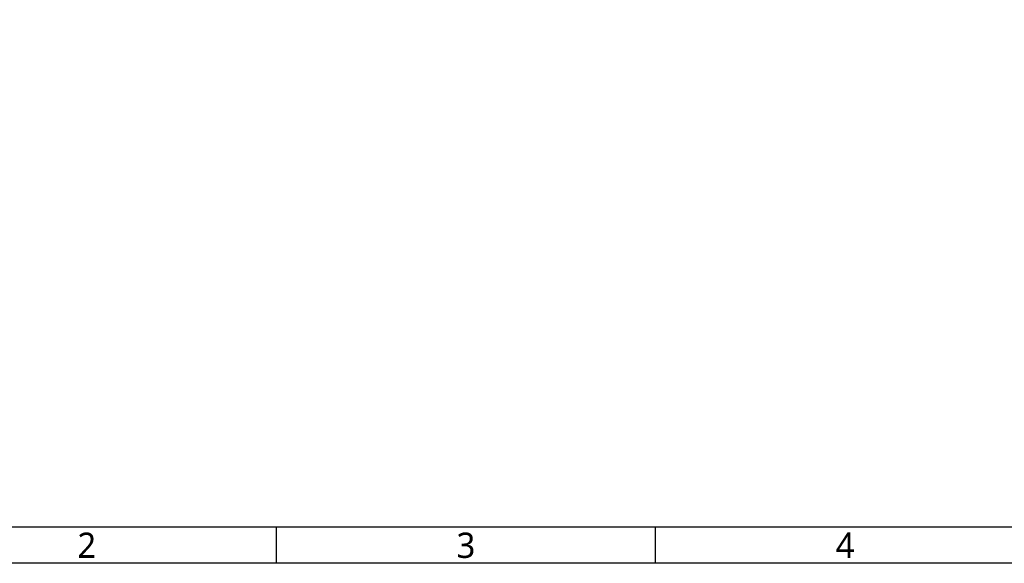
# Model space of a CAD drawing. Header units: millimetres. Extents: x 5828 to 6704, y 123 to 421.
# Tile 4 of 145: x 6353 to 6489, y 124 to 199. Entities that reach past the tile are written whole.
import ezdxf
from ezdxf.enums import TextEntityAlignment as Align

# ---------------------------------------------------------------- set-up
doc = ezdxf.new("R2010")
doc.units = ezdxf.units.MM
doc.layers.add('多重引线', color=7, linetype='Continuous')
doc.layers.add('模板', color=7, linetype='Continuous')
doc.styles.add('微软雅黑', font='msyh.ttc', dxfattribs={"height": 1.5})

# ---------------------------------------------------------------- blocks, each defined once
blk = doc.blocks.new('图纸页')
at = {"layer": '模板', "color": 2}
for p, q in [((6388.66, 123.62), (6388.66, 128.62)), ((6441.16, 123.62), (6441.16, 128.62))]:
    blk.add_line(p, q, dxfattribs=at)
for points in [[(6283.66, 123.62), (6283.66, 420.62), (6703.66, 420.62), (6703.66, 123.62)], [(6308.66, 128.62), (6308.66, 415.62), (6698.66, 415.62), (6698.66, 128.62)]]:
    blk.add_lwpolyline(points, close=True, dxfattribs=at)
at = {"layer": '模板', "color": 2, "style": '微软雅黑'}
for s, p in [('2', (6362.41, 126.12)), ('3', (6414.91, 126.12)), ('4', (6467.41, 126.12))]:
    blk.add_text(s, height=3.5, dxfattribs=at).set_placement(p, align=Align.MIDDLE_CENTER)
for tag, height, p in [('编号', 4, (6669.32, 150.51)), ('当前页', 1.67, (6668.11, 141.19)), ('总页数', 1.67, (6673.32, 141.19)), ('比例', 1.67, (6628.66, 133.62))]:
    blk.add_attdef(tag, text='', height=height, dxfattribs=at).set_placement(p, align=Align.MIDDLE)

msp = doc.modelspace()

# ---------------------------------------------------------------- block references
at = {"layer": '多重引线'}
msp.add_blockref('图纸页', (0, 0), dxfattribs=at)

doc.saveas('drawing.dxf')
